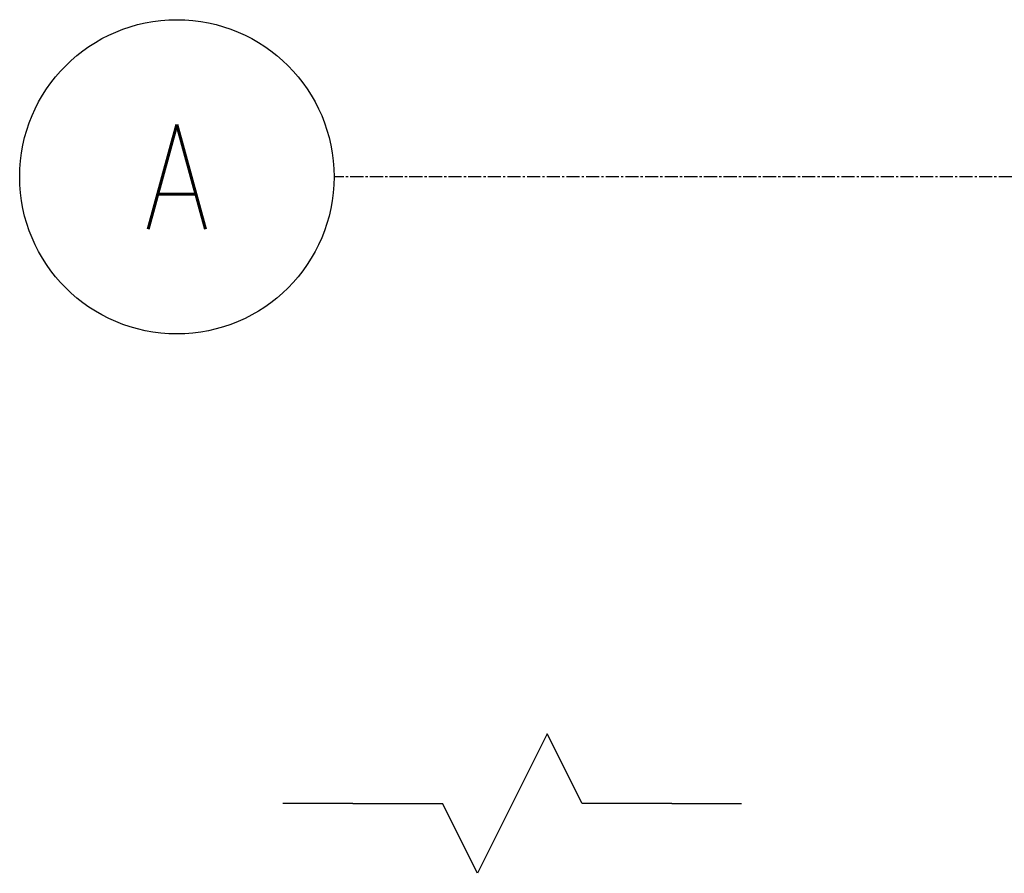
# Model space of a CAD drawing. Header units: inches. Extents: x -1118 to 4898, y -2233 to -529.
# Tile 4 of 124: x -1118 to -1062, y -684 to -635. Entities that reach past the tile are written whole.
import ezdxf

# ---------------------------------------------------------------- set-up
doc = ezdxf.new("R2010")
doc.units = ezdxf.units.IN
doc.header["$MEASUREMENT"] = 0
doc.linetypes.add('CENTER2', pattern=[1.125, 0.75, -0.125, 0.125, -0.125])
doc.layers.get('0').update_dxf_attribs({"color": 241})
for name, color, linetype in [('A-DETL-THIN', 1, 'Continuous'), ('S-ANNO-NOTE', 2, 'Continuous'), ('S-GRID', 1, 'CENTER2'), ('S-GRID-IDEN', 1, 'Continuous')]:
    doc.layers.add(name, color=color, linetype=linetype)
doc.styles.add('Annotative', font='romans.shx', dxfattribs={"width": 0.8, "height": 0.125})

# ---------------------------------------------------------------- blocks, each defined once
blk = doc.blocks.new('*U99')
for p, q in [((0.5, 1), (-0.5, -1)), ((1, 0), (0.5, 1)), ((-2.283, 0), (-3.283, 0)), ((-2.283, 0), (-1, 0)), ((-0.5, -1), (-1, 0)), ((2.283, 0), (1, 0)), ((2.283, 0), (3.283, 0))]:
    blk.add_line(p, q)

msp = doc.modelspace()

# ---------------------------------------------------------------- linework, layer by layer
at = {"layer": 'S-GRID', "lineweight": -3}
msp.add_line((-995.9843, -644), (-1100.0405, -644), dxfattribs=at)
at = {"layer": 'S-GRID-IDEN', "lineweight": -3}
msp.add_circle((-1109.0405, -644), 9, dxfattribs=at)

# ---------------------------------------------------------------- block references
at = {"layer": 'A-DETL-THIN', "xscale": 4, "yscale": 4, "zscale": 4}
msp.add_blockref('*U99', (-1089.8337, -679.9034), dxfattribs=at)

# ---------------------------------------------------------------- texts
at = {"layer": 'S-ANNO-NOTE', "lineweight": -3, "insert": (-1109.0405, -644), "char_height": 6, "width": 4.898268, "attachment_point": 5, "line_spacing_factor": 0.981704, "style": 'Annotative'}
msp.add_mtext('A', dxfattribs=at)

doc.saveas('drawing.dxf')
